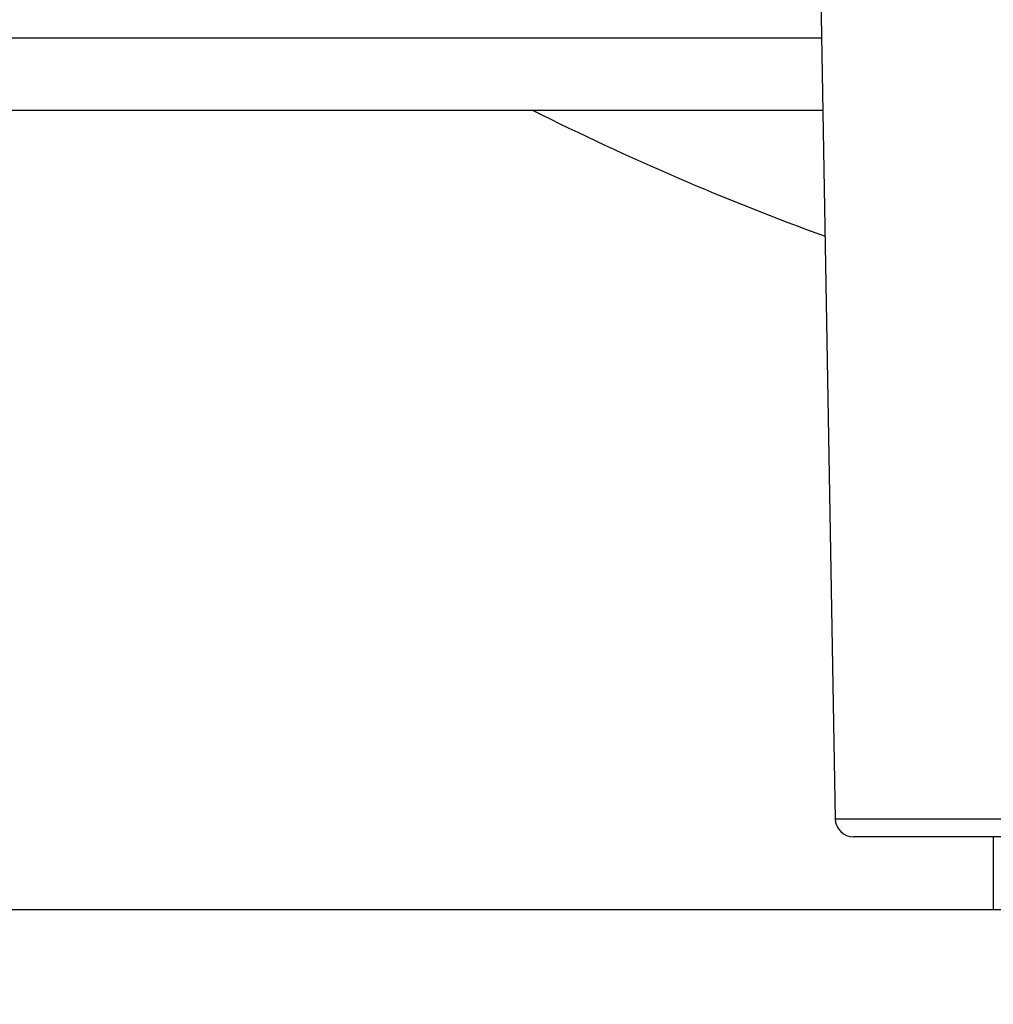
# Model space of a CAD drawing. Header units: millimetres. Extents: x 0 to 200, y 0 to 287.
# Tile 49 of 78: x 79.97 to 82.65, y 190.72 to 193.43. Entities that reach past the tile are written whole.
import ezdxf
from ezdxf.enums import TextEntityAlignment as Align

# ---------------------------------------------------------------- set-up
doc = ezdxf.new("R2010")
doc.units = ezdxf.units.MM
doc.layers.add('148.255_BW4C_CTM', color=7, linetype='Continuous')
doc.layers.add('Standard', color=7, linetype='Continuous')
doc.styles.add('SEACAD_Arial', font='arial.ttf')
doc.dimstyles.new('ISO_(mm)', dxfattribs={"dimtxt": 3, "dimasz": 3, "dimexe": 1.5, "dimexo": 0, "dimgap": 0.75, "dimtad": 1, "dimdec": 0, "dimlfac": 10, "dimtxsty": 'SEACAD_Arial', "dimblk1": '_SE_FILLED', "dimblk2": '_SE_FILLED', "dimsah": 1, "dimcen": 1.5, "dimadec": 0, "dimazin": 0, "dimtfac": 0.5, "dimtmove": 0, "dimatfit": 3, "dimfxl": 1, "dimarcsym": 0})

# ---------------------------------------------------------------- blocks, each defined once
blk = doc.blocks.new('SE')
at = {"layer": '148.255_BW4C_CTM', "color": 7, "linetype": 'Continuous'}
for p, q in [((82.1511, 194.9456), (82.216, 191.2277)), ((79.397, 193.3786), (82.1784, 193.3786)), ((82.1819, 193.1786), (79.397, 193.1786)), ((82.216, 191.2277), (86.0862, 191.2277)), ((86.0362, 191.1786), (82.266, 191.1786)), ((82.6511, 191.1786), (82.6511, 190.9786))]:
    blk.add_line(p, q, dxfattribs=at)
for centre, radius, start, end in [((84.8315, 200.0699), 7.7055, 243.42409, 249.93561), ((82.266, 191.2286), 0.05, 181, 270)]:
    blk.add_arc(centre, radius, start, end, dxfattribs=at)
blk = doc.blocks.new('DMBLK1')
at = {"layer": 'Standard', "linetype": 'Continuous'}
for points in [[(98.2976, 252.5427), (97.7976, 255.5427), (97.2976, 252.5427)], [(98.2976, 193.9786), (97.2976, 193.9786), (97.7976, 190.9786)]]:
    blk.add_hatch(color=7, dxfattribs=at).paths.add_polyline_path(points)
at = {"layer": 'Standard', "color": 7, "linetype": 'Continuous'}
for p, q in [((74.8715, 255.5427), (99.2976, 255.5427)), ((97.7976, 255.5427), (97.7976, 190.9786)), ((39.2711, 190.9786), (99.2976, 190.9786))]:
    blk.add_line(p, q, dxfattribs=at)
at = {"layer": 'Standard', "color": 7, "linetype": 'Continuous', "style": 'SEACAD_Arial'}
blk.add_text('646', height=3, rotation=90, dxfattribs=at).set_placement((94.0476, 219.7389), align=Align.TOP_LEFT)
blk = doc.blocks.new('_SE_FILLED')
at = {"color": 0}
blk.add_line((0, 0), (-1, 0), dxfattribs=at)
blk.add_solid([(0, 0), (-1, -0.1665), (-1, 0.1665), (0, 0)], dxfattribs=at)
blk = doc.blocks.new('DMBLK2')
at = {"layer": 'Standard', "linetype": 'Continuous'}
for points in [[(39.2856, 179.1885), (39.2856, 180.1885), (36.2856, 179.6885)], [(84.1011, 179.1885), (87.1011, 179.6885), (84.1011, 180.1885)]]:
    blk.add_hatch(color=7, dxfattribs=at).paths.add_polyline_path(points)
at = {"layer": 'Standard', "color": 7, "linetype": 'Continuous'}
for p, q in [((87.1011, 200.9286), (87.1011, 178.1885)), ((36.2856, 196.7986), (36.2856, 178.1885)), ((36.2856, 179.6885), (87.1011, 179.6885))]:
    blk.add_line(p, q, dxfattribs=at)
at = {"layer": 'Standard', "color": 7, "linetype": 'Continuous', "style": 'SEACAD_Arial'}
blk.add_text('508', height=3, dxfattribs=at).set_placement((58.1716, 183.4385), align=Align.TOP_LEFT)

msp = doc.modelspace()

# ---------------------------------------------------------------- block references
at = {"layer": 'Standard'}
msp.add_blockref('SE', (0, 0), dxfattribs=at)

# ---------------------------------------------------------------- dimensions: what is measured, and where the dimension line sits
at = {"layer": 'Standard', "color": 7, "linetype": 'Continuous'}
dim = msp.add_linear_dim(base=(97.7976, 190.9786), p1=(74.8715, 255.5427), p2=(39.2711, 190.9786), angle=90, text='\\A1;<>', dimstyle='ISO_(mm)', dxfattribs=at)
dim.commit()
dim.dimension.update_dxf_attribs({"geometry": 'DMBLK1', "text_midpoint": (97.7976, 223.2607), "dimtype": 160})
dim = msp.add_linear_dim(base=(87.1011, 179.6885), p1=(36.2856, 196.7986), p2=(87.1011, 200.9286), text='\\A1;<>', dimstyle='ISO_(mm)', dxfattribs=at)
dim.commit()
dim.dimension.update_dxf_attribs({"geometry": 'DMBLK2', "text_midpoint": (61.6933, 179.6885), "dimtype": 160})

doc.saveas('drawing.dxf')
